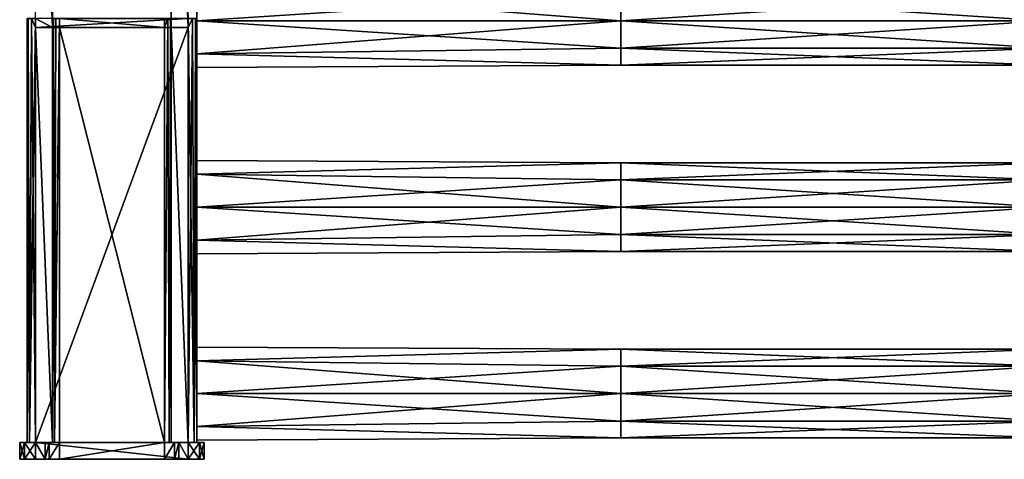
# Model space of a CAD drawing. Extents: x -252 to 252, y -10 to 987.
# Tile 1 of 256: x -252 to -20, y 0 to 104. Entities that reach past the tile are written whole.
import ezdxf

# ---------------------------------------------------------------- set-up
doc = ezdxf.new("R2010")
doc.units = 0
doc.header["$LTSCALE"] = 65.185185
for name, color, linetype in [('3811', 7, 'CONTINUOUS'), ('3813', 7, 'CONTINUOUS'), ('3814', 7, 'CONTINUOUS'), ('3815', 7, 'CONTINUOUS'), ('3816', 7, 'CONTINUOUS'), ('3817', 7, 'CONTINUOUS'), ('3818', 7, 'CONTINUOUS'), ('3819', 7, 'CONTINUOUS'), ('3820', 7, 'CONTINUOUS'), ('3821', 7, 'CONTINUOUS'), ('3822', 7, 'CONTINUOUS'), ('3823', 7, 'CONTINUOUS'), ('3824', 7, 'CONTINUOUS'), ('3825', 7, 'CONTINUOUS'), ('3826', 7, 'CONTINUOUS'), ('3841', 7, 'CONTINUOUS'), ('3842', 7, 'CONTINUOUS'), ('3843', 7, 'CONTINUOUS'), ('3844', 7, 'CONTINUOUS'), ('3845', 7, 'CONTINUOUS'), ('3846', 7, 'CONTINUOUS'), ('3847', 7, 'CONTINUOUS'), ('3848', 7, 'CONTINUOUS'), ('3849', 7, 'CONTINUOUS'), ('3850', 7, 'CONTINUOUS'), ('3851', 7, 'CONTINUOUS'), ('3852', 7, 'CONTINUOUS'), ('3853', 7, 'CONTINUOUS'), ('3854', 7, 'CONTINUOUS'), ('3855', 7, 'CONTINUOUS'), ('3899', 7, 'CONTINUOUS'), ('3900', 7, 'CONTINUOUS'), ('3911', 7, 'CONTINUOUS'), ('3912', 7, 'CONTINUOUS'), ('3913', 7, 'CONTINUOUS'), ('3914', 7, 'CONTINUOUS')]:
    doc.layers.add(name, color=color, linetype=linetype)

msp = doc.modelspace()

# ---------------------------------------------------------------- linework, layer by layer
at = {"layer": '3811', "color": 7, "linetype": 'CONTINUOUS'}
for points in [[(-251.75, 0, 13), (-250.65, 0, -15.65), (-250.65, 0, 15.65), (-251.75, 0, 13)], [(-251.75, 0, -13), (-250.65, 0, -15.65), (-251.75, 0, 13), (-251.75, 0, -13)], [(-250.65, 0, 15.65), (-248, 0, -16.75), (-248, 0, 16.75), (-250.65, 0, 15.65)], [(-250.65, 0, -15.65), (-248, 0, -16.75), (-250.65, 0, 15.65), (-250.65, 0, -15.65)], [(-242.4, 0, -20.75), (-217.6, 0, -20.75), (-248, 0, 16.75), (-242.4, 0, -20.75)], [(-248, 0, 16.75), (-217.6, 0, -20.75), (-215.23, 0, -19.77), (-248, 0, 16.75)], [(-214.25, 0, -17.4), (-248, 0, 16.75), (-215.23, 0, -19.77), (-214.25, 0, -17.4)], [(-214.25, 0, -16.75), (-248, 0, 16.75), (-214.25, 0, -17.4), (-214.25, 0, -16.75)], [(-212, 0, -16.75), (-248, 0, 16.75), (-214.25, 0, -16.75), (-212, 0, -16.75)], [(-212, 0, 16.75), (-248, 0, 16.75), (-212, 0, -16.75), (-212, 0, 16.75)], [(-248, 0, -16.75), (-245.75, 0, -16.75), (-248, 0, 16.75), (-248, 0, -16.75)], [(-245.75, 0, -16.75), (-244.77, 0, -19.77), (-248, 0, 16.75), (-245.75, 0, -16.75)], [(-244.77, 0, -19.77), (-242.4, 0, -20.75), (-248, 0, 16.75), (-244.77, 0, -19.77)], [(-245.75, 0, -17.4), (-244.77, 0, -19.77), (-245.75, 0, -16.75), (-245.75, 0, -17.4)], [(-209.35, 0, -15.65), (-212, 0, 16.75), (-212, 0, -16.75), (-209.35, 0, -15.65)], [(-209.35, 0, 15.65), (-212, 0, 16.75), (-209.35, 0, -15.65), (-209.35, 0, 15.65)], [(-208.25, 0, -13), (-209.35, 0, 15.65), (-209.35, 0, -15.65), (-208.25, 0, -13)], [(-208.25, 0, 13), (-209.35, 0, 15.65), (-208.25, 0, -13), (-208.25, 0, 13)]]:
    msp.add_3dface(points, dxfattribs=at)
at = {"layer": '3813', "color": 7, "linetype": 'CONTINUOUS'}
for points in [[(-242.4, 101.9, -19), (-242.4, 104, -19), (-217.6, 101.9, -19), (-242.4, 101.9, -19)], [(-217.6, 101.9, -19), (-242.4, 104, -19), (-217.6, 104, -19), (-217.6, 101.9, -19)], [(-217.6, 4, -19), (-242.4, 101.9, -19), (-217.6, 101.9, -19), (-217.6, 4, -19)], [(-242.4, 4, -19), (-242.4, 101.9, -19), (-217.6, 4, -19), (-242.4, 4, -19)]]:
    msp.add_3dface(points, dxfattribs=at)
at = {"layer": '3814', "color": 7, "linetype": 'CONTINUOUS'}
for points in [[(-244, 104, -17.4), (-243.79, 104, -18.2), (-244, 101.9, -17.4), (-244, 104, -17.4)], [(-243.79, 104, -18.2), (-244, 4, -17.4), (-244, 101.9, -17.4), (-243.79, 104, -18.2)], [(-243.53, 4, -18.53), (-244, 4, -17.4), (-243.79, 104, -18.2), (-243.53, 4, -18.53)], [(-243.2, 104, -18.79), (-243.53, 4, -18.53), (-243.79, 104, -18.2), (-243.2, 104, -18.79)], [(-242.4, 104, -19), (-243.53, 4, -18.53), (-243.2, 104, -18.79), (-242.4, 104, -19)], [(-242.4, 104, -19), (-242.4, 101.9, -19), (-243.53, 4, -18.53), (-242.4, 104, -19)], [(-242.4, 101.9, -19), (-242.4, 4, -19), (-243.53, 4, -18.53), (-242.4, 101.9, -19)]]:
    msp.add_3dface(points, dxfattribs=at)
at = {"layer": '3815', "color": 7, "linetype": 'CONTINUOUS'}
for points in [[(-244, 104, -17.4), (-244, 101.9, -17.4), (-244, 199.8, -15), (-244, 104, -17.4)], [(-244, 199.8, -15), (-244, 101.9, -17.4), (-244, 101.9, -15), (-244, 199.8, -15)], [(-244, 101.9, -17.4), (-244, 4, -17.4), (-244, 101.9, -15), (-244, 101.9, -17.4)], [(-244, 101.9, -15), (-244, 4, -17.4), (-244, 4, -15), (-244, 101.9, -15)]]:
    msp.add_3dface(points, dxfattribs=at)
at = {"layer": '3816', "color": 7, "linetype": 'CONTINUOUS'}
for points in [[(-244, 199.8, -15), (-244, 101.9, -15), (-248, 199.8, -15), (-244, 199.8, -15)], [(-248, 199.8, -15), (-244, 101.9, -15), (-248, 104, -15), (-248, 199.8, -15)], [(-248, 104, -15), (-244, 101.9, -15), (-248, 101.9, -15), (-248, 104, -15)], [(-244, 101.9, -15), (-244, 4, -15), (-248, 101.9, -15), (-244, 101.9, -15)], [(-248, 101.9, -15), (-244, 4, -15), (-248, 4, -15), (-248, 101.9, -15)]]:
    msp.add_3dface(points, dxfattribs=at)
at = {"layer": '3817', "color": 7, "linetype": 'CONTINUOUS'}
for points in [[(-250, 104, -13), (-249.73, 104, -14), (-250, 101.9, -13), (-250, 104, -13)], [(-249.73, 104, -14), (-250, 4, -13), (-250, 101.9, -13), (-249.73, 104, -14)], [(-249.41, 4, -14.41), (-250, 4, -13), (-249.73, 104, -14), (-249.41, 4, -14.41)], [(-249, 104, -14.73), (-249.41, 4, -14.41), (-249.73, 104, -14), (-249, 104, -14.73)], [(-248, 104, -15), (-249.41, 4, -14.41), (-249, 104, -14.73), (-248, 104, -15)], [(-248, 104, -15), (-248, 101.9, -15), (-249.41, 4, -14.41), (-248, 104, -15)], [(-248, 101.9, -15), (-248, 4, -15), (-249.41, 4, -14.41), (-248, 101.9, -15)]]:
    msp.add_3dface(points, dxfattribs=at)
at = {"layer": '3818', "color": 7, "linetype": 'CONTINUOUS'}
for points in [[(-250, 104, 13), (-250, 101.9, -13), (-250, 101.9, 13), (-250, 104, 13)], [(-250, 104, -13), (-250, 101.9, -13), (-250, 104, 13), (-250, 104, -13)], [(-250, 101.9, 13), (-250, 4, -13), (-250, 4, 13), (-250, 101.9, 13)], [(-250, 101.9, -13), (-250, 4, -13), (-250, 101.9, 13), (-250, 101.9, -13)]]:
    msp.add_3dface(points, dxfattribs=at)
at = {"layer": '3819', "color": 7, "linetype": 'CONTINUOUS'}
for points in [[(-250, 104, 13), (-249.41, 4, 14.41), (-249.73, 104, 14), (-250, 104, 13)], [(-250, 104, 13), (-250, 101.9, 13), (-249.41, 4, 14.41), (-250, 104, 13)], [(-249.73, 104, 14), (-249.41, 4, 14.41), (-249, 104, 14.73), (-249.73, 104, 14)], [(-249.41, 4, 14.41), (-248, 4, 15), (-249, 104, 14.73), (-249.41, 4, 14.41)], [(-248, 104, 15), (-249, 104, 14.73), (-248, 101.9, 15), (-248, 104, 15)], [(-249, 104, 14.73), (-248, 4, 15), (-248, 101.9, 15), (-249, 104, 14.73)], [(-250, 101.9, 13), (-250, 4, 13), (-249.41, 4, 14.41), (-250, 101.9, 13)]]:
    msp.add_3dface(points, dxfattribs=at)
at = {"layer": '3820', "color": 7, "linetype": 'CONTINUOUS'}
for points in [[(-212, 104, 15), (-248, 101.9, 15), (-212, 101.9, 15), (-212, 104, 15)], [(-248, 104, 15), (-248, 101.9, 15), (-212, 104, 15), (-248, 104, 15)], [(-212, 101.9, 15), (-248, 4, 15), (-212, 4, 15), (-212, 101.9, 15)], [(-248, 101.9, 15), (-248, 4, 15), (-212, 101.9, 15), (-248, 101.9, 15)]]:
    msp.add_3dface(points, dxfattribs=at)
at = {"layer": '3821', "color": 7, "linetype": 'CONTINUOUS'}
for points in [[(-212, 104, 15), (-210.59, 4, 14.41), (-211, 104, 14.73), (-212, 104, 15)], [(-212, 104, 15), (-212, 101.9, 15), (-210.59, 4, 14.41), (-212, 104, 15)], [(-211, 104, 14.73), (-210.59, 4, 14.41), (-210.27, 104, 14), (-211, 104, 14.73)], [(-210.59, 4, 14.41), (-210, 4, 13), (-210.27, 104, 14), (-210.59, 4, 14.41)], [(-210.27, 104, 14), (-210, 4, 13), (-210, 101.9, 13), (-210.27, 104, 14)], [(-210, 104, 13), (-210.27, 104, 14), (-210, 101.9, 13), (-210, 104, 13)], [(-212, 101.9, 15), (-212, 4, 15), (-210.59, 4, 14.41), (-212, 101.9, 15)]]:
    msp.add_3dface(points, dxfattribs=at)
at = {"layer": '3822', "color": 7, "linetype": 'CONTINUOUS'}
for points in [[(-210, 111.28, 7.78), (-210, 104, 13), (-210, 103.5, 11), (-210, 111.28, 7.78)], [(-210, 103.5, -11), (-210, 104, -13), (-210, 111.28, -7.78), (-210, 103.5, -11)], [(-210, 101.9, -13), (-210, 104, -13), (-210, 103.5, -11), (-210, 101.9, -13)], [(-210, 104, 13), (-210, 101.9, 13), (-210, 103.5, 11), (-210, 104, 13)], [(-210, 103.5, 11), (-210, 101.9, 13), (-210, 95.72, 7.78), (-210, 103.5, 11)], [(-210, 101.9, -13), (-210, 103.5, -11), (-210, 95.72, -7.78), (-210, 101.9, -13)], [(-210, 101.9, 13), (-210, 59.5, 11), (-210, 95.72, 7.78), (-210, 101.9, 13)], [(-210, 4, -13), (-210, 101.9, -13), (-210, 15.5, -11), (-210, 4, -13)], [(-210, 15.5, -11), (-210, 101.9, -13), (-210, 59.5, -11), (-210, 15.5, -11)], [(-210, 59.5, -11), (-210, 101.9, -13), (-210, 67.28, -7.78), (-210, 59.5, -11)], [(-210, 67.28, -7.78), (-210, 101.9, -13), (-210, 70.5), (-210, 67.28, -7.78)], [(-210, 70.5), (-210, 101.9, -13), (-210, 95.72, -7.78), (-210, 70.5)], [(-210, 101.9, 13), (-210, 4, 13), (-210, 59.5, 11), (-210, 101.9, 13)], [(-210, 92.5), (-210, 70.5), (-210, 95.72, -7.78), (-210, 92.5)], [(-210, 95.72, 7.78), (-210, 59.5, 11), (-210, 92.5), (-210, 95.72, 7.78)], [(-210, 67.28, 7.78), (-210, 70.5), (-210, 92.5), (-210, 67.28, 7.78)], [(-210, 59.5, 11), (-210, 67.28, 7.78), (-210, 92.5), (-210, 59.5, 11)], [(-210, 26.5), (-210, 59.5, -11), (-210, 51.72, -7.78), (-210, 26.5)], [(-210, 23.28, -7.78), (-210, 15.5, -11), (-210, 59.5, -11), (-210, 23.28, -7.78)], [(-210, 26.5), (-210, 23.28, -7.78), (-210, 59.5, -11), (-210, 26.5)], [(-210, 59.5, 11), (-210, 4, 13), (-210, 51.72, 7.78), (-210, 59.5, 11)], [(-210, 48.5), (-210, 26.5), (-210, 51.72, -7.78), (-210, 48.5)], [(-210, 51.72, 7.78), (-210, 15.5, 11), (-210, 48.5), (-210, 51.72, 7.78)], [(-210, 4, 13), (-210, 15.5, 11), (-210, 51.72, 7.78), (-210, 4, 13)], [(-210, 23.28, 7.78), (-210, 26.5), (-210, 48.5), (-210, 23.28, 7.78)], [(-210, 15.5, 11), (-210, 23.28, 7.78), (-210, 48.5), (-210, 15.5, 11)], [(-210, 4, -13), (-210, 15.5, -11), (-210, 7.72, -7.78), (-210, 4, -13)], [(-210, 15.5, 11), (-210, 4, 13), (-210, 7.72, 7.78), (-210, 15.5, 11)], [(-210, 4.5), (-210, 4, -13), (-210, 7.72, -7.78), (-210, 4.5)], [(-210, 7.72, 7.78), (-210, 4, 13), (-210, 4.5), (-210, 7.72, 7.78)], [(-210, 4, 13), (-210, 4, -13), (-210, 4.5), (-210, 4, 13)]]:
    msp.add_3dface(points, dxfattribs=at)
at = {"layer": '3823', "color": 7, "linetype": 'CONTINUOUS'}
for points in [[(-210.59, 4, -14.41), (-212, 4, -15), (-211, 104, -14.73), (-210.59, 4, -14.41)], [(-211, 104, -14.73), (-212, 4, -15), (-212, 101.9, -15), (-211, 104, -14.73)], [(-212, 104, -15), (-211, 104, -14.73), (-212, 101.9, -15), (-212, 104, -15)], [(-210.27, 104, -14), (-210.59, 4, -14.41), (-211, 104, -14.73), (-210.27, 104, -14)], [(-210, 104, -13), (-210, 101.9, -13), (-210.59, 4, -14.41), (-210, 104, -13)], [(-210, 104, -13), (-210.59, 4, -14.41), (-210.27, 104, -14), (-210, 104, -13)], [(-210, 101.9, -13), (-210, 4, -13), (-210.59, 4, -14.41), (-210, 101.9, -13)]]:
    msp.add_3dface(points, dxfattribs=at)
at = {"layer": '3824', "color": 7, "linetype": 'CONTINUOUS'}
for points in [[(-212, 104, -15), (-212, 101.9, -15), (-216, 199.8, -15), (-212, 104, -15)], [(-216, 199.8, -15), (-212, 101.9, -15), (-216, 101.9, -15), (-216, 199.8, -15)], [(-212, 101.9, -15), (-212, 4, -15), (-216, 101.9, -15), (-212, 101.9, -15)], [(-216, 101.9, -15), (-212, 4, -15), (-216, 4, -15), (-216, 101.9, -15)]]:
    msp.add_3dface(points, dxfattribs=at)
at = {"layer": '3825', "color": 7, "linetype": 'CONTINUOUS'}
for points in [[(-216, 199.8, -15), (-216, 101.9, -15), (-216, 199.8, -17.4), (-216, 199.8, -15)], [(-216, 199.8, -17.4), (-216, 101.9, -15), (-216, 104, -17.4), (-216, 199.8, -17.4)], [(-216, 104, -17.4), (-216, 101.9, -15), (-216, 101.9, -17.4), (-216, 104, -17.4)], [(-216, 101.9, -17.4), (-216, 4, -15), (-216, 4, -17.4), (-216, 101.9, -17.4)], [(-216, 101.9, -15), (-216, 4, -15), (-216, 101.9, -17.4), (-216, 101.9, -15)]]:
    msp.add_3dface(points, dxfattribs=at)
at = {"layer": '3826', "color": 7, "linetype": 'CONTINUOUS'}
for points in [[(-217.6, 4, -19), (-217.6, 101.9, -19), (-216.8, 104, -18.79), (-217.6, 4, -19)], [(-216.47, 4, -18.53), (-217.6, 4, -19), (-216.8, 104, -18.79), (-216.47, 4, -18.53)], [(-217.6, 101.9, -19), (-217.6, 104, -19), (-216.8, 104, -18.79), (-217.6, 101.9, -19)], [(-216.21, 104, -18.2), (-216.47, 4, -18.53), (-216.8, 104, -18.79), (-216.21, 104, -18.2)], [(-216, 104, -17.4), (-216, 101.9, -17.4), (-216.47, 4, -18.53), (-216, 104, -17.4)], [(-216, 104, -17.4), (-216.47, 4, -18.53), (-216.21, 104, -18.2), (-216, 104, -17.4)], [(-216, 101.9, -17.4), (-216, 4, -17.4), (-216.47, 4, -18.53), (-216, 101.9, -17.4)]]:
    msp.add_3dface(points, dxfattribs=at)
at = {"layer": '3841', "color": 7, "linetype": 'CONTINUOUS'}
for points in [[(-251.75, 4, -13), (-250.65, 4, 15.65), (-250.65, 4, -15.65), (-251.75, 4, -13)], [(-251.75, 4, 13), (-250.65, 4, 15.65), (-251.75, 4, -13), (-251.75, 4, 13)], [(-250.65, 4, -15.65), (-248, 4, -15), (-248, 4, -16.75), (-250.65, 4, -15.65)], [(-249.41, 4, -14.41), (-248, 4, -15), (-250.65, 4, -15.65), (-249.41, 4, -14.41)], [(-250.65, 4, 15.65), (-250, 4, 13), (-250.65, 4, -15.65), (-250.65, 4, 15.65)], [(-249.41, 4, 14.41), (-250, 4, 13), (-250.65, 4, 15.65), (-249.41, 4, 14.41)], [(-250, 4, 13), (-250, 4, -13), (-250.65, 4, -15.65), (-250, 4, 13)], [(-250, 4, -13), (-249.41, 4, -14.41), (-250.65, 4, -15.65), (-250, 4, -13)], [(-248, 4, 16.75), (-249.41, 4, 14.41), (-250.65, 4, 15.65), (-248, 4, 16.75)], [(-248, 4, 15), (-249.41, 4, 14.41), (-248, 4, 16.75), (-248, 4, 15)], [(-248, 4, -16.75), (-244, 4, -15), (-245.75, 4, -16.75), (-248, 4, -16.75)], [(-248, 4, -15), (-244, 4, -15), (-248, 4, -16.75), (-248, 4, -15)], [(-212, 4, 15), (-248, 4, 15), (-212, 4, 16.75), (-212, 4, 15)], [(-212, 4, 16.75), (-248, 4, 15), (-248, 4, 16.75), (-212, 4, 16.75)], [(-245.75, 4, -17.4), (-244, 4, -15), (-244.77, 4, -19.77), (-245.75, 4, -17.4)], [(-245.75, 4, -16.75), (-244, 4, -15), (-245.75, 4, -17.4), (-245.75, 4, -16.75)], [(-244.77, 4, -19.77), (-242.4, 4, -19), (-242.4, 4, -20.75), (-244.77, 4, -19.77)], [(-243.53, 4, -18.53), (-242.4, 4, -19), (-244.77, 4, -19.77), (-243.53, 4, -18.53)], [(-244, 4, -15), (-244, 4, -17.4), (-244.77, 4, -19.77), (-244, 4, -15)], [(-244, 4, -17.4), (-243.53, 4, -18.53), (-244.77, 4, -19.77), (-244, 4, -17.4)], [(-217.6, 4, -19), (-217.6, 4, -20.75), (-242.4, 4, -20.75), (-217.6, 4, -19)], [(-242.4, 4, -19), (-217.6, 4, -19), (-242.4, 4, -20.75), (-242.4, 4, -19)], [(-217.6, 4, -19), (-216.47, 4, -18.53), (-217.6, 4, -20.75), (-217.6, 4, -19)], [(-217.6, 4, -20.75), (-216.47, 4, -18.53), (-215.23, 4, -19.77), (-217.6, 4, -20.75)], [(-216.47, 4, -18.53), (-216, 4, -17.4), (-215.23, 4, -19.77), (-216.47, 4, -18.53)], [(-215.23, 4, -19.77), (-216, 4, -17.4), (-214.25, 4, -16.75), (-215.23, 4, -19.77)], [(-216, 4, -17.4), (-212, 4, -15), (-214.25, 4, -16.75), (-216, 4, -17.4)], [(-216, 4, -15), (-212, 4, -15), (-216, 4, -17.4), (-216, 4, -15)], [(-214.25, 4, -17.4), (-215.23, 4, -19.77), (-214.25, 4, -16.75), (-214.25, 4, -17.4)], [(-214.25, 4, -16.75), (-212, 4, -15), (-212, 4, -16.75), (-214.25, 4, -16.75)], [(-212, 4, -16.75), (-210.59, 4, -14.41), (-209.35, 4, -15.65), (-212, 4, -16.75)], [(-212, 4, -15), (-210.59, 4, -14.41), (-212, 4, -16.75), (-212, 4, -15)], [(-209.35, 4, 15.65), (-212, 4, 15), (-212, 4, 16.75), (-209.35, 4, 15.65)], [(-210.59, 4, 14.41), (-212, 4, 15), (-209.35, 4, 15.65), (-210.59, 4, 14.41)], [(-210.59, 4, -14.41), (-210, 4, -13), (-209.35, 4, -15.65), (-210.59, 4, -14.41)], [(-210, 4, 13), (-210.59, 4, 14.41), (-209.35, 4, 15.65), (-210, 4, 13)], [(-209.35, 4, -15.65), (-210, 4, -13), (-209.35, 4, 15.65), (-209.35, 4, -15.65)], [(-210, 4, -13), (-210, 4, 13), (-209.35, 4, 15.65), (-210, 4, -13)], [(-208.25, 4, 13), (-209.35, 4, -15.65), (-209.35, 4, 15.65), (-208.25, 4, 13)], [(-208.25, 4, -13), (-209.35, 4, -15.65), (-208.25, 4, 13), (-208.25, 4, -13)]]:
    msp.add_3dface(points, dxfattribs=at)
at = {"layer": '3842', "color": 7, "linetype": 'CONTINUOUS'}
for points in [[(-217.6, 0, -20.75), (-242.4, 0, -20.75), (-217.6, 4, -20.75), (-217.6, 0, -20.75)], [(-217.6, 4, -20.75), (-242.4, 0, -20.75), (-242.4, 4, -20.75), (-217.6, 4, -20.75)]]:
    msp.add_3dface(points, dxfattribs=at)
at = {"layer": '3843', "color": 7, "linetype": 'CONTINUOUS'}
for points in [[(-245.75, 0, -17.4), (-245.75, 4, -17.4), (-244.77, 4, -19.77), (-245.75, 0, -17.4)], [(-244.77, 0, -19.77), (-245.75, 0, -17.4), (-244.77, 4, -19.77), (-244.77, 0, -19.77)], [(-242.4, 0, -20.75), (-244.77, 0, -19.77), (-242.4, 4, -20.75), (-242.4, 0, -20.75)], [(-244.77, 0, -19.77), (-244.77, 4, -19.77), (-242.4, 4, -20.75), (-244.77, 0, -19.77)]]:
    msp.add_3dface(points, dxfattribs=at)
at = {"layer": '3844', "color": 7, "linetype": 'CONTINUOUS'}
for points in [[(-245.75, 0, -17.4), (-245.75, 0, -16.75), (-245.75, 4, -16.75), (-245.75, 0, -17.4)], [(-245.75, 0, -17.4), (-245.75, 4, -16.75), (-245.75, 4, -17.4), (-245.75, 0, -17.4)]]:
    msp.add_3dface(points, dxfattribs=at)
at = {"layer": '3845', "color": 7, "linetype": 'CONTINUOUS'}
for points in [[(-245.75, 0, -16.75), (-248, 0, -16.75), (-248, 4, -16.75), (-245.75, 0, -16.75)], [(-245.75, 0, -16.75), (-248, 4, -16.75), (-245.75, 4, -16.75), (-245.75, 0, -16.75)]]:
    msp.add_3dface(points, dxfattribs=at)
at = {"layer": '3846', "color": 7, "linetype": 'CONTINUOUS'}
for points in [[(-250.65, 0, -15.65), (-251.75, 0, -13), (-250.65, 4, -15.65), (-250.65, 0, -15.65)], [(-251.75, 0, -13), (-251.75, 4, -13), (-250.65, 4, -15.65), (-251.75, 0, -13)], [(-250.65, 0, -15.65), (-250.65, 4, -15.65), (-248, 4, -16.75), (-250.65, 0, -15.65)], [(-248, 0, -16.75), (-250.65, 0, -15.65), (-248, 4, -16.75), (-248, 0, -16.75)]]:
    msp.add_3dface(points, dxfattribs=at)
at = {"layer": '3847', "color": 7, "linetype": 'CONTINUOUS'}
for points in [[(-251.75, 0, -13), (-251.75, 0, 13), (-251.75, 4, -13), (-251.75, 0, -13)], [(-251.75, 0, 13), (-251.75, 4, 13), (-251.75, 4, -13), (-251.75, 0, 13)]]:
    msp.add_3dface(points, dxfattribs=at)
at = {"layer": '3848', "color": 7, "linetype": 'CONTINUOUS'}
for points in [[(-251.75, 0, 13), (-250.65, 0, 15.65), (-251.75, 4, 13), (-251.75, 0, 13)], [(-250.65, 0, 15.65), (-250.65, 4, 15.65), (-251.75, 4, 13), (-250.65, 0, 15.65)], [(-250.65, 0, 15.65), (-248, 0, 16.75), (-250.65, 4, 15.65), (-250.65, 0, 15.65)], [(-248, 0, 16.75), (-248, 4, 16.75), (-250.65, 4, 15.65), (-248, 0, 16.75)]]:
    msp.add_3dface(points, dxfattribs=at)
at = {"layer": '3849', "color": 7, "linetype": 'CONTINUOUS'}
for points in [[(-248, 0, 16.75), (-212, 0, 16.75), (-248, 4, 16.75), (-248, 0, 16.75)], [(-212, 0, 16.75), (-212, 4, 16.75), (-248, 4, 16.75), (-212, 0, 16.75)]]:
    msp.add_3dface(points, dxfattribs=at)
at = {"layer": '3850', "color": 7, "linetype": 'CONTINUOUS'}
for points in [[(-212, 0, 16.75), (-209.35, 0, 15.65), (-212, 4, 16.75), (-212, 0, 16.75)], [(-209.35, 0, 15.65), (-209.35, 4, 15.65), (-212, 4, 16.75), (-209.35, 0, 15.65)], [(-208.25, 0, 13), (-208.25, 4, 13), (-209.35, 4, 15.65), (-208.25, 0, 13)], [(-209.35, 0, 15.65), (-208.25, 0, 13), (-209.35, 4, 15.65), (-209.35, 0, 15.65)]]:
    msp.add_3dface(points, dxfattribs=at)
at = {"layer": '3851', "color": 7, "linetype": 'CONTINUOUS'}
for points in [[(-208.25, 0, -13), (-208.25, 4, -13), (-208.25, 4, 13), (-208.25, 0, -13)], [(-208.25, 0, 13), (-208.25, 0, -13), (-208.25, 4, 13), (-208.25, 0, 13)]]:
    msp.add_3dface(points, dxfattribs=at)
at = {"layer": '3852', "color": 7, "linetype": 'CONTINUOUS'}
for points in [[(-212, 0, -16.75), (-212, 4, -16.75), (-209.35, 4, -15.65), (-212, 0, -16.75)], [(-209.35, 0, -15.65), (-212, 0, -16.75), (-209.35, 4, -15.65), (-209.35, 0, -15.65)], [(-209.35, 0, -15.65), (-209.35, 4, -15.65), (-208.25, 4, -13), (-209.35, 0, -15.65)], [(-208.25, 0, -13), (-209.35, 0, -15.65), (-208.25, 4, -13), (-208.25, 0, -13)]]:
    msp.add_3dface(points, dxfattribs=at)
at = {"layer": '3853', "color": 7, "linetype": 'CONTINUOUS'}
for points in [[(-212, 0, -16.75), (-214.25, 4, -16.75), (-212, 4, -16.75), (-212, 0, -16.75)], [(-212, 0, -16.75), (-214.25, 0, -16.75), (-214.25, 4, -16.75), (-212, 0, -16.75)]]:
    msp.add_3dface(points, dxfattribs=at)
at = {"layer": '3854', "color": 7, "linetype": 'CONTINUOUS'}
for points in [[(-214.25, 0, -16.75), (-214.25, 4, -17.4), (-214.25, 4, -16.75), (-214.25, 0, -16.75)], [(-214.25, 0, -16.75), (-214.25, 0, -17.4), (-214.25, 4, -17.4), (-214.25, 0, -16.75)]]:
    msp.add_3dface(points, dxfattribs=at)
at = {"layer": '3855', "color": 7, "linetype": 'CONTINUOUS'}
for points in [[(-215.23, 0, -19.77), (-217.6, 0, -20.75), (-215.23, 4, -19.77), (-215.23, 0, -19.77)], [(-217.6, 0, -20.75), (-217.6, 4, -20.75), (-215.23, 4, -19.77), (-217.6, 0, -20.75)], [(-214.25, 0, -17.4), (-215.23, 0, -19.77), (-214.25, 4, -17.4), (-214.25, 0, -17.4)], [(-215.23, 0, -19.77), (-215.23, 4, -19.77), (-214.25, 4, -17.4), (-215.23, 0, -19.77)]]:
    msp.add_3dface(points, dxfattribs=at)
at = {"layer": '3899', "color": 7, "linetype": 'CONTINUOUS'}
for points in [[(-210, 23.28, -7.78), (-210, 26.5), (-110, 25.96, -3.4), (-210, 23.28, -7.78)], [(-210, 26.5), (-210, 23.28, 7.78), (-110, 25.96, 3.4), (-210, 26.5)], [(-110, 25.96, -3.4), (-210, 26.5), (-110, 25.96, 3.4), (-110, 25.96, -3.4)], [(-110, 21.97, -8.9), (-210, 23.28, -7.78), (-110, 25.96, -3.4), (-110, 21.97, -8.9)], [(-110, 25.96, 3.4), (-210, 23.28, 7.78), (-110, 21.97, 8.9), (-110, 25.96, 3.4)], [(-110, 21.97, 8.9), (-9.9, 21.97, 8.9), (-9.9, 25.96, 3.4), (-110, 21.97, 8.9)], [(-110, 25.96, 3.4), (-9.9, 25.96, 3.4), (-9.9, 25.96, -3.4), (-110, 25.96, 3.4)], [(-110, 25.96, 3.4), (-110, 21.97, 8.9), (-9.9, 25.96, 3.4), (-110, 25.96, 3.4)], [(-110, 25.96, -3.4), (-9.9, 25.96, -3.4), (-9.9, 21.97, -8.9), (-110, 25.96, -3.4)], [(-110, 25.96, -3.4), (-110, 25.96, 3.4), (-9.9, 25.96, -3.4), (-110, 25.96, -3.4)], [(-110, 21.97, -8.9), (-110, 25.96, -3.4), (-9.9, 21.97, -8.9), (-110, 21.97, -8.9)], [(-210, 15.5, -11), (-210, 23.28, -7.78), (-110, 15.5, -11), (-210, 15.5, -11)], [(-110, 15.5, -11), (-210, 23.28, -7.78), (-110, 21.97, -8.9), (-110, 15.5, -11)], [(-210, 23.28, 7.78), (-210, 15.5, 11), (-110, 21.97, 8.9), (-210, 23.28, 7.78)], [(-110, 21.97, 8.9), (-210, 15.5, 11), (-110, 15.5, 11), (-110, 21.97, 8.9)], [(-110, 15.5, 11), (-9.9, 15.5, 11), (-9.9, 21.97, 8.9), (-110, 15.5, 11)], [(-110, 21.97, 8.9), (-110, 15.5, 11), (-9.9, 21.97, 8.9), (-110, 21.97, 8.9)], [(-9.9, 15.5, -11), (-110, 21.97, -8.9), (-9.9, 21.97, -8.9), (-9.9, 15.5, -11)], [(-110, 15.5, -11), (-110, 21.97, -8.9), (-9.9, 15.5, -11), (-110, 15.5, -11)]]:
    msp.add_3dface(points, dxfattribs=at)
at = {"layer": '3900', "color": 7, "linetype": 'CONTINUOUS'}
for points in [[(-110, 15.5, 11), (-210, 7.72, 7.78), (-110, 9.03, 8.9), (-110, 15.5, 11)], [(-210, 7.72, -7.78), (-210, 15.5, -11), (-110, 9.03, -8.9), (-210, 7.72, -7.78)], [(-210, 15.5, -11), (-110, 15.5, -11), (-110, 9.03, -8.9), (-210, 15.5, -11)], [(-210, 15.5, 11), (-210, 7.72, 7.78), (-110, 15.5, 11), (-210, 15.5, 11)], [(-9.9, 15.5, 11), (-110, 9.03, 8.9), (-9.9, 9.03, 8.9), (-9.9, 15.5, 11)], [(-110, 15.5, -11), (-9.9, 15.5, -11), (-9.9, 9.03, -8.9), (-110, 15.5, -11)], [(-110, 9.03, -8.9), (-110, 15.5, -11), (-9.9, 9.03, -8.9), (-110, 9.03, -8.9)], [(-9.9, 15.5, 11), (-110, 15.5, 11), (-110, 9.03, 8.9), (-9.9, 15.5, 11)], [(-110, 9.03, 8.9), (-210, 7.72, 7.78), (-110, 5.04, 3.4), (-110, 9.03, 8.9)], [(-110, 5.04, -3.4), (-210, 7.72, -7.78), (-110, 9.03, -8.9), (-110, 5.04, -3.4)], [(-210, 7.72, 7.78), (-210, 4.5), (-110, 5.04, 3.4), (-210, 7.72, 7.78)], [(-210, 4.5), (-210, 7.72, -7.78), (-110, 5.04, -3.4), (-210, 4.5)], [(-110, 9.03, 8.9), (-110, 5.04, 3.4), (-9.9, 9.03, 8.9), (-110, 9.03, 8.9)], [(-110, 9.03, -8.9), (-9.9, 9.03, -8.9), (-9.9, 5.04, -3.4), (-110, 9.03, -8.9)], [(-110, 5.04, -3.4), (-110, 9.03, -8.9), (-9.9, 5.04, -3.4), (-110, 5.04, -3.4)], [(-110, 5.04, 3.4), (-9.9, 5.04, 3.4), (-9.9, 9.03, 8.9), (-110, 5.04, 3.4)], [(-110, 5.04, 3.4), (-210, 4.5), (-110, 5.04, -3.4), (-110, 5.04, 3.4)], [(-110, 5.04, 3.4), (-110, 5.04, -3.4), (-9.9, 5.04, 3.4), (-110, 5.04, 3.4)], [(-110, 5.04, -3.4), (-9.9, 5.04, -3.4), (-9.9, 5.04, 3.4), (-110, 5.04, -3.4)]]:
    msp.add_3dface(points, dxfattribs=at)
at = {"layer": '3911', "color": 7, "linetype": 'CONTINUOUS'}
for points in [[(-110, 69.96, -3.4), (-210, 70.5), (-110, 69.96, 3.4), (-110, 69.96, -3.4)], [(-210, 70.5), (-210, 67.28, 7.78), (-110, 69.96, 3.4), (-210, 70.5)], [(-210, 67.28, -7.78), (-210, 70.5), (-110, 69.96, -3.4), (-210, 67.28, -7.78)], [(-110, 69.96, 3.4), (-210, 67.28, 7.78), (-110, 65.97, 8.9), (-110, 69.96, 3.4)], [(-110, 65.97, -8.9), (-210, 67.28, -7.78), (-110, 69.96, -3.4), (-110, 65.97, -8.9)], [(-110, 65.97, -8.9), (-110, 69.96, -3.4), (-9.9, 65.97, -8.9), (-110, 65.97, -8.9)], [(-110, 69.96, -3.4), (-110, 69.96, 3.4), (-9.9, 69.96, -3.4), (-110, 69.96, -3.4)], [(-110, 69.96, -3.4), (-9.9, 69.96, -3.4), (-9.9, 65.97, -8.9), (-110, 69.96, -3.4)], [(-110, 69.96, 3.4), (-110, 65.97, 8.9), (-9.9, 69.96, 3.4), (-110, 69.96, 3.4)], [(-110, 69.96, 3.4), (-9.9, 69.96, 3.4), (-9.9, 69.96, -3.4), (-110, 69.96, 3.4)], [(-110, 65.97, 8.9), (-9.9, 65.97, 8.9), (-9.9, 69.96, 3.4), (-110, 65.97, 8.9)], [(-210, 67.28, 7.78), (-210, 59.5, 11), (-110, 65.97, 8.9), (-210, 67.28, 7.78)], [(-110, 59.5, -11), (-210, 67.28, -7.78), (-110, 65.97, -8.9), (-110, 59.5, -11)], [(-210, 59.5, -11), (-210, 67.28, -7.78), (-110, 59.5, -11), (-210, 59.5, -11)], [(-110, 65.97, 8.9), (-210, 59.5, 11), (-110, 59.5, 11), (-110, 65.97, 8.9)], [(-110, 59.5, -11), (-110, 65.97, -8.9), (-9.9, 59.5, -11), (-110, 59.5, -11)], [(-9.9, 59.5, -11), (-110, 65.97, -8.9), (-9.9, 65.97, -8.9), (-9.9, 59.5, -11)], [(-110, 65.97, 8.9), (-110, 59.5, 11), (-9.9, 65.97, 8.9), (-110, 65.97, 8.9)], [(-110, 59.5, 11), (-9.9, 59.5, 11), (-9.9, 65.97, 8.9), (-110, 59.5, 11)]]:
    msp.add_3dface(points, dxfattribs=at)
at = {"layer": '3912', "color": 7, "linetype": 'CONTINUOUS'}
for points in [[(-110, 59.5, 11), (-210, 51.72, 7.78), (-110, 53.03, 8.9), (-110, 59.5, 11)], [(-210, 59.5, 11), (-210, 51.72, 7.78), (-110, 59.5, 11), (-210, 59.5, 11)], [(-210, 59.5, -11), (-110, 59.5, -11), (-110, 53.03, -8.9), (-210, 59.5, -11)], [(-210, 51.72, -7.78), (-210, 59.5, -11), (-110, 53.03, -8.9), (-210, 51.72, -7.78)], [(-9.9, 59.5, 11), (-110, 59.5, 11), (-110, 53.03, 8.9), (-9.9, 59.5, 11)], [(-110, 53.03, -8.9), (-110, 59.5, -11), (-9.9, 53.03, -8.9), (-110, 53.03, -8.9)], [(-110, 59.5, -11), (-9.9, 59.5, -11), (-9.9, 53.03, -8.9), (-110, 59.5, -11)], [(-9.9, 59.5, 11), (-110, 53.03, 8.9), (-9.9, 53.03, 8.9), (-9.9, 59.5, 11)], [(-110, 53.03, 8.9), (-210, 51.72, 7.78), (-110, 49.04, 3.4), (-110, 53.03, 8.9)], [(-110, 49.04, -3.4), (-210, 51.72, -7.78), (-110, 53.03, -8.9), (-110, 49.04, -3.4)], [(-210, 51.72, 7.78), (-210, 48.5), (-110, 49.04, 3.4), (-210, 51.72, 7.78)], [(-210, 48.5), (-210, 51.72, -7.78), (-110, 49.04, -3.4), (-210, 48.5)], [(-110, 53.03, -8.9), (-9.9, 53.03, -8.9), (-9.9, 49.04, -3.4), (-110, 53.03, -8.9)], [(-110, 49.04, -3.4), (-110, 53.03, -8.9), (-9.9, 49.04, -3.4), (-110, 49.04, -3.4)], [(-110, 49.04, 3.4), (-9.9, 49.04, 3.4), (-9.9, 53.03, 8.9), (-110, 49.04, 3.4)], [(-110, 53.03, 8.9), (-110, 49.04, 3.4), (-9.9, 53.03, 8.9), (-110, 53.03, 8.9)], [(-110, 49.04, 3.4), (-210, 48.5), (-110, 49.04, -3.4), (-110, 49.04, 3.4)], [(-110, 49.04, -3.4), (-9.9, 49.04, -3.4), (-9.9, 49.04, 3.4), (-110, 49.04, -3.4)], [(-110, 49.04, 3.4), (-110, 49.04, -3.4), (-9.9, 49.04, 3.4), (-110, 49.04, 3.4)]]:
    msp.add_3dface(points, dxfattribs=at)
at = {"layer": '3913', "color": 7, "linetype": 'CONTINUOUS'}
for points in [[(-210, 103.5, -11), (-210, 111.28, -7.78), (-110, 103.5, -11), (-210, 103.5, -11)], [(-110, 103.5, -11), (-210, 111.28, -7.78), (-110, 109.97, -8.9), (-110, 103.5, -11)], [(-210, 111.28, 7.78), (-210, 103.5, 11), (-110, 109.97, 8.9), (-210, 111.28, 7.78)], [(-110, 109.97, 8.9), (-210, 103.5, 11), (-110, 103.5, 11), (-110, 109.97, 8.9)], [(-110, 103.5, -11), (-110, 109.97, -8.9), (-9.9, 103.5, -11), (-110, 103.5, -11)], [(-9.9, 103.5, -11), (-110, 109.97, -8.9), (-9.9, 109.97, -8.9), (-9.9, 103.5, -11)], [(-110, 109.97, 8.9), (-110, 103.5, 11), (-9.9, 109.97, 8.9), (-110, 109.97, 8.9)], [(-110, 103.5, 11), (-9.9, 103.5, 11), (-9.9, 109.97, 8.9), (-110, 103.5, 11)]]:
    msp.add_3dface(points, dxfattribs=at)
at = {"layer": '3914', "color": 7, "linetype": 'CONTINUOUS'}
for points in [[(-210, 95.72, -7.78), (-210, 103.5, -11), (-110, 97.03, -8.9), (-210, 95.72, -7.78)], [(-210, 103.5, -11), (-110, 103.5, -11), (-110, 97.03, -8.9), (-210, 103.5, -11)], [(-210, 103.5, 11), (-210, 95.72, 7.78), (-110, 103.5, 11), (-210, 103.5, 11)], [(-110, 103.5, 11), (-210, 95.72, 7.78), (-110, 97.03, 8.9), (-110, 103.5, 11)], [(-9.9, 103.5, 11), (-110, 103.5, 11), (-110, 97.03, 8.9), (-9.9, 103.5, 11)], [(-9.9, 103.5, 11), (-110, 97.03, 8.9), (-9.9, 97.03, 8.9), (-9.9, 103.5, 11)], [(-110, 97.03, -8.9), (-110, 103.5, -11), (-9.9, 97.03, -8.9), (-110, 97.03, -8.9)], [(-110, 103.5, -11), (-9.9, 103.5, -11), (-9.9, 97.03, -8.9), (-110, 103.5, -11)], [(-110, 97.03, 8.9), (-210, 95.72, 7.78), (-110, 93.04, 3.4), (-110, 97.03, 8.9)], [(-110, 93.04, -3.4), (-210, 95.72, -7.78), (-110, 97.03, -8.9), (-110, 93.04, -3.4)], [(-210, 95.72, 7.78), (-210, 92.5), (-110, 93.04, 3.4), (-210, 95.72, 7.78)], [(-210, 92.5), (-210, 95.72, -7.78), (-110, 93.04, -3.4), (-210, 92.5)], [(-110, 97.03, 8.9), (-110, 93.04, 3.4), (-9.9, 97.03, 8.9), (-110, 97.03, 8.9)], [(-110, 93.04, 3.4), (-9.9, 93.04, 3.4), (-9.9, 97.03, 8.9), (-110, 93.04, 3.4)], [(-110, 93.04, -3.4), (-110, 97.03, -8.9), (-9.9, 93.04, -3.4), (-110, 93.04, -3.4)], [(-110, 97.03, -8.9), (-9.9, 97.03, -8.9), (-9.9, 93.04, -3.4), (-110, 97.03, -8.9)], [(-110, 93.04, 3.4), (-210, 92.5), (-110, 93.04, -3.4), (-110, 93.04, 3.4)], [(-110, 93.04, 3.4), (-110, 93.04, -3.4), (-9.9, 93.04, 3.4), (-110, 93.04, 3.4)], [(-110, 93.04, -3.4), (-9.9, 93.04, -3.4), (-9.9, 93.04, 3.4), (-110, 93.04, -3.4)]]:
    msp.add_3dface(points, dxfattribs=at)

doc.saveas('drawing.dxf')
